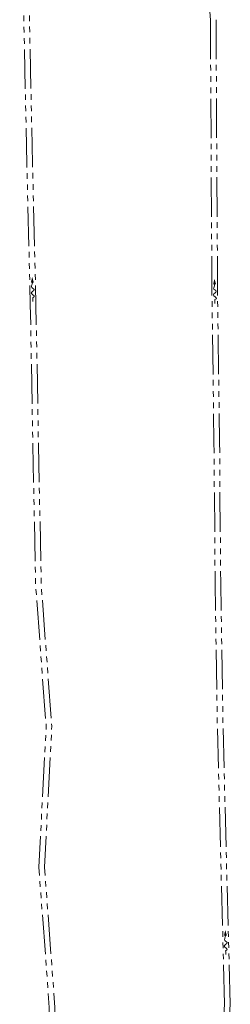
# Model space of a CAD drawing. Extents: x 2287319 to 2287417, y 638686 to 640245.
# Tile 3 of 4: x 2287331 to 2287406, y 639424 to 639774. Entities that reach past the tile are written whole.
import ezdxf

# ---------------------------------------------------------------- set-up
doc = ezdxf.new("R2010")
doc.units = 0
doc.header["$LTSCALE"] = 20
doc.header["$MEASUREMENT"] = 0
doc.linetypes.add('stream', pattern=[1.4, 0.7, -0.1, 0.1, -0.1, 0.1, -0.1, 0.1, -0.1])
doc.layers.add('DR_P_Ditch', color=7, linetype='stream', lineweight=13, true_color=0x40e0d0)
doc.layers.add('DR_P_Flow_Arrow', color=7, linetype='Continuous', lineweight=13, true_color=0x87cefa)

# ---------------------------------------------------------------- blocks, each defined once
blk = doc.blocks.new('DFL-P_13')
at = {"layer": 'DR_P_Flow_Arrow'}
blk.add_open_spline([(-0.08, 0), (-0.081, 0), (-0.082, 0), (-0.083, 0), (-0.094, 0), (-0.105, 0.005), (-0.116, 0.008), (-0.123, 0.01), (-0.13, 0.013), (-0.137, 0.015), (-0.153, 0.02), (-0.165, -0.02), (-0.179, -0.022), (-0.196, -0.023), (-0.211, 0.018), (-0.228, 0.019), (-0.246, 0.021), (-0.266, -0.028), (-0.284, -0.022), (-0.29, -0.02), (-0.287, 0.001), (-0.295, 0.001), (-0.313, 0), (-0.332, 0), (-0.35, 0)], degree=3, knots=[0, 0, 0, 0, 0.009646, 0.009646, 0.009646, 0.112481, 0.112481, 0.112481, 0.179673, 0.179673, 0.179673, 0.350625, 0.350625, 0.350625, 0.544565, 0.544565, 0.544565, 0.756426, 0.756426, 0.756426, 0.832712, 0.832712, 0.832712, 1, 1, 1, 1], dxfattribs=at)
at = {"layer": 'DR_P_Flow_Arrow', "extrusion": (0, 0, -1)}
blk.add_solid([(0.08, 0.021), (0, 0), (0.08, -0.021)], dxfattribs=at)
blk = doc.blocks.new('DFL-P_18')
at = {"layer": 'DR_P_Flow_Arrow'}
blk.add_open_spline([(-0.08, 0), (-0.081, 0), (-0.082, 0), (-0.083, 0), (-0.094, 0), (-0.105, 0.005), (-0.116, 0.008), (-0.123, 0.01), (-0.131, 0.013), (-0.137, 0.015), (-0.153, 0.02), (-0.165, -0.02), (-0.179, -0.022), (-0.196, -0.023), (-0.211, 0.018), (-0.228, 0.02), (-0.246, 0.021), (-0.266, -0.028), (-0.284, -0.022), (-0.29, -0.02), (-0.287, 0.001), (-0.295, 0.001), (-0.313, 0), (-0.332, 0), (-0.35, 0)], degree=3, knots=[0, 0, 0, 0, 0.009646, 0.009646, 0.009646, 0.112481, 0.112481, 0.112481, 0.179673, 0.179673, 0.179673, 0.350625, 0.350625, 0.350625, 0.544565, 0.544565, 0.544565, 0.756426, 0.756426, 0.756426, 0.832712, 0.832712, 0.832712, 1, 1, 1, 1], dxfattribs=at)
blk.add_solid([(-0.08, 0.022), (0, 0), (-0.08, -0.021)], dxfattribs=at)
blk = doc.blocks.new('DFL-P_19')
at = {"layer": 'DR_P_Flow_Arrow'}
blk.add_open_spline([(-0.08, 0), (-0.081, 0), (-0.082, 0), (-0.083, 0), (-0.094, 0), (-0.105, 0.005), (-0.116, 0.008), (-0.123, 0.01), (-0.131, 0.013), (-0.137, 0.015), (-0.153, 0.02), (-0.165, -0.02), (-0.179, -0.022), (-0.196, -0.023), (-0.211, 0.018), (-0.228, 0.02), (-0.246, 0.021), (-0.266, -0.028), (-0.284, -0.022), (-0.29, -0.02), (-0.287, 0.001), (-0.295, 0.001), (-0.313, 0), (-0.332, 0), (-0.35, 0)], degree=3, knots=[0, 0, 0, 0, 0.009646, 0.009646, 0.009646, 0.112481, 0.112481, 0.112481, 0.179673, 0.179673, 0.179673, 0.350625, 0.350625, 0.350625, 0.544565, 0.544565, 0.544565, 0.756426, 0.756426, 0.756426, 0.832712, 0.832712, 0.832712, 1, 1, 1, 1], dxfattribs=at)
at = {"layer": 'DR_P_Flow_Arrow', "extrusion": (0, 0, -1)}
blk.add_solid([(0.08, 0.022), (0, 0), (0.08, -0.021)], dxfattribs=at)

msp = doc.modelspace()

# ---------------------------------------------------------------- linework, layer by layer
at = {"layer": 'DR_P_Ditch'}
for p, q in [((2287399.14, 639773.6), (2287395.52, 639823.54)), ((2287403.48, 639412.42), (2287404.18, 639423.68)), ((2287405.48, 639412.45), (2287406.18, 639423.73))]:
    msp.add_line(p, q, dxfattribs=at)
at = {"layer": 'DR_P_Ditch', "flags": 128}
for points in [[(2287347.37, 639217.64), (2287345.56, 639272.56), (2287343.88, 639322.53), (2287342.38, 639372.51), (2287341.92, 639422.51), (2287338.21, 639472.45), (2287340.81, 639522.51), (2287337.08, 639572.45), (2287336.07, 639622.44), (2287335.17, 639672.43), (2287333.96, 639722.42), (2287332.9, 639772.41), (2287331.63, 639822.39), (2287331.41, 639840.1)], [(2287349.37, 639217.71), (2287347.56, 639272.62), (2287345.88, 639322.6), (2287344.38, 639372.55), (2287343.92, 639422.6), (2287340.21, 639472.48), (2287342.81, 639522.53), (2287339.07, 639572.54), (2287338.07, 639622.48), (2287337.17, 639672.47), (2287335.96, 639722.46), (2287334.9, 639772.45), (2287333.63, 639822.43), (2287333.41, 639840.12)], [(2287404.18, 639423.68), (2287402.83, 639473.66), (2287401.57, 639523.66), (2287400.79, 639573.66), (2287400.38, 639623.66), (2287399.7, 639673.66), (2287399.38, 639723.66), (2287399.13, 639773.67)], [(2287406.18, 639423.73), (2287404.83, 639473.72), (2287403.57, 639523.7), (2287402.79, 639573.68), (2287402.38, 639623.68), (2287401.7, 639673.68), (2287401.38, 639723.68), (2287401.13, 639773.68)]]:
    msp.add_lwpolyline(points, dxfattribs=at)

# ---------------------------------------------------------------- block references
at = {"layer": 'DR_P_Flow_Arrow', "xscale": 25, "yscale": 25, "zscale": 25}
for name, p, rotation in [('DFL-P_13', (2287335.84, 639682.26), 91.6985494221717), ('DFL-P_19', (2287400.58, 639681.6), 91.10587449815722), ('DFL-P_18', (2287404.42, 639450.1), 91.10587449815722)]:
    msp.add_blockref(name, p, dxfattribs=dict(at, rotation=rotation))

doc.saveas('drawing.dxf')
